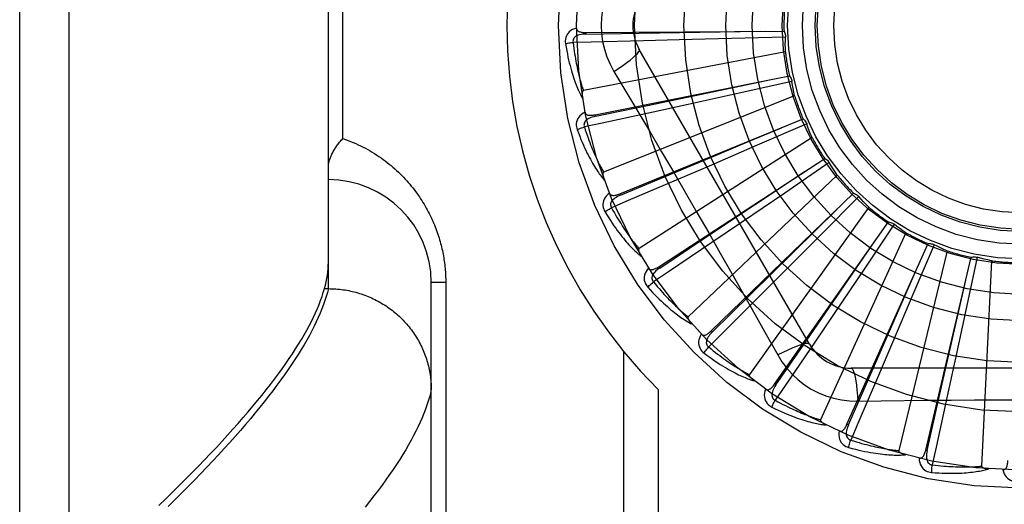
# Model space of a CAD drawing. Header units: inches. Extents: x 0 to 230, y 0 to 149.
# Tile 38 of 256: x 35.414 to 36.012, y 41.432 to 41.726. Entities that reach past the tile are written whole.
import ezdxf

# ---------------------------------------------------------------- set-up
doc = ezdxf.new("R2010")
doc.units = ezdxf.units.IN
doc.header["$LTSCALE"] = 12.648283
doc.header["$MEASUREMENT"] = 0
doc.linetypes.add('HIDDEN', pattern=[0.2, 0.1, -0.1])
doc.layers.add('LEFTHAND_DOOR_ASSEMBLY', color=7, linetype='CONTINUOUS')

msp = doc.modelspace()

# ---------------------------------------------------------------- linework, layer by layer
at = {"layer": 'LEFTHAND_DOOR_ASSEMBLY', "color": 8, "linetype": 'HIDDEN'}
for p, q in [((35.44415, 41.16637), (35.44415, 42.27951)), ((35.41415, 41.19576), (35.41415, 42.25012)), ((35.60165, 41.56291), (35.60165, 41.88297)), ((35.61043, 41.65419), (35.61043, 41.79169)), ((35.75809, 41.7186), (35.87844, 41.71941)), ((35.75809, 41.7186), (35.7581, 41.71764)), ((35.81477, 41.71409), (35.79302, 41.71355)), ((35.84655, 41.71492), (35.81477, 41.71409)), ((35.87933, 41.71585), (35.84655, 41.71492)), ((35.87928, 41.70695), (35.75657, 41.6833)), ((35.89395, 41.52919), (35.7905, 41.70836)), ((35.77516, 41.6949), (35.78242, 41.68273)), ((35.76369, 41.66861), (35.88171, 41.69218)), ((35.88327, 41.68885), (35.85125, 41.68174)), ((35.8849, 41.68011), (35.76888, 41.63366)), ((35.85125, 41.68174), (35.8202, 41.67491)), ((35.8202, 41.67491), (35.79895, 41.67026)), ((35.76369, 41.66861), (35.76388, 41.66767)), ((35.77865, 41.62059), (35.89008, 41.66607)), ((35.85732, 41.65248), (35.87692, 41.66072)), ((35.89224, 41.66309), (35.86215, 41.65005)), ((35.8955, 41.65481), (35.79037, 41.58725)), ((35.86215, 41.65005), (35.83295, 41.63746)), ((35.83829, 41.6445), (35.85732, 41.65248)), ((35.77902, 41.6197), (35.83829, 41.6445)), ((35.80243, 41.57626), (35.90324, 41.64201)), ((35.83295, 41.63746), (35.81296, 41.62888)), ((35.90592, 41.63949), (35.87884, 41.62099)), ((35.91069, 41.63198), (35.82024, 41.54574)), ((35.77865, 41.62059), (35.77902, 41.6197)), ((35.83417, 41.53723), (35.92071, 41.62087)), ((35.87884, 41.62099), (35.85256, 41.60311)), ((35.92382, 41.61891), (35.90073, 41.59562)), ((35.92993, 41.61244), (35.85744, 41.51064)), ((35.85256, 41.60311), (35.83455, 41.5909)), ((35.87272, 41.50492), (35.94187, 41.60343)), ((35.9453, 41.60209), (35.92703, 41.57485)), ((35.90073, 41.59562), (35.87831, 41.57308)), ((35.95251, 41.59689), (35.9006, 41.48321)), ((35.91669, 41.48049), (35.96595, 41.5903)), ((35.96957, 41.58963), (35.95679, 41.55943)), ((35.97764, 41.58589), (35.94818, 41.46445)), ((35.96449, 41.46482), (35.99208, 41.58197)), ((35.99576, 41.582), (35.98892, 41.54992)), ((35.80243, 41.57626), (35.80296, 41.57546)), ((36.00439, 41.57985), (35.99844, 41.45502)), ((35.87831, 41.57308), (35.86294, 41.55769)), ((35.92703, 41.57485), (35.90928, 41.54847)), ((35.66415, 41.22633), (35.66415, 41.56669)), ((35.67293, 41.56669), (35.66415, 41.56669)), ((35.67293, 41.56669), (35.67293, 41.28544)), ((35.59928, 41.56291), (35.60165, 41.56291)), ((35.60165, 41.56291), (35.60279, 41.5629)), ((35.95679, 41.55943), (35.94434, 41.53017)), ((35.90928, 41.54847), (35.8971, 41.53045)), ((35.98892, 41.54992), (35.98224, 41.51884)), ((35.83417, 41.53723), (35.83484, 41.53655)), ((35.94434, 41.53017), (35.9358, 41.51017)), ((35.78086, 41.52496), (35.78086, 41.25294)), ((35.98224, 41.51884), (35.97764, 41.49758)), ((36.12609, 41.51461), (35.91921, 41.51461)), ((35.87272, 41.50492), (35.87351, 41.50437)), ((35.80207, 41.50157), (35.80207, 41.25294)), ((35.92319, 41.49459), (35.93736, 41.4948)), ((35.91669, 41.48049), (35.91757, 41.4801)), ((35.96449, 41.46482), (35.96543, 41.4646))]:
    msp.add_line(p, q, dxfattribs=at)
for points in [[(35.77516, 41.75098), (35.77281, 41.74663), (35.77088, 41.7421), (35.76937, 41.73743), (35.76828, 41.73265), (35.76763, 41.72782), (35.76741, 41.72294)], [(35.75238, 41.72129), (35.75109, 41.72087), (35.74994, 41.72035), (35.74892, 41.71974), (35.74803, 41.71904), (35.74728, 41.71826), (35.74668, 41.71741), (35.74621, 41.71649), (35.74588, 41.71553), (35.74568, 41.71456), (35.74559, 41.71361), (35.74559, 41.71271), (35.74569, 41.71186)], [(35.75238, 41.7213), (35.75243, 41.72084), (35.75256, 41.72043), (35.75277, 41.72006), (35.75304, 41.71974), (35.75337, 41.71947), (35.75376, 41.71925), (35.75419, 41.71907), (35.75466, 41.71893), (35.75517, 41.71881), (35.75571, 41.71873), (35.75627, 41.71867), (35.75686, 41.71863), (35.75746, 41.71861), (35.75809, 41.7186)], [(35.7581, 41.71764), (35.79036, 41.71814), (35.86424, 41.71934)], [(35.76741, 41.72294), (35.76763, 41.71806), (35.76828, 41.71323), (35.76937, 41.70846), (35.77088, 41.70378), (35.77281, 41.69926), (35.77516, 41.6949)], [(35.87844, 41.71941), (35.87873, 41.71886), (35.87896, 41.71829), (35.87914, 41.71769), (35.87926, 41.71707), (35.87933, 41.71646), (35.87933, 41.71585)], [(35.74569, 41.71186), (35.7463, 41.71198), (35.74699, 41.71211), (35.74775, 41.71223), (35.74857, 41.71236), (35.74943, 41.71247), (35.75031, 41.71258)], [(35.7581, 41.71764), (35.75706, 41.7176), (35.75608, 41.71752), (35.75516, 41.71739), (35.75429, 41.7172), (35.75349, 41.71696), (35.75275, 41.71667), (35.75209, 41.71632), (35.75151, 41.71591), (35.75103, 41.71544), (35.75067, 41.71492), (35.75042, 41.71435), (35.75027, 41.71375), (35.75024, 41.71316), (35.75031, 41.71258)], [(35.79302, 41.71355), (35.76135, 41.71282), (35.75031, 41.71258)], [(35.75031, 41.71258), (35.75053, 41.71074), (35.75076, 41.70898), (35.751, 41.7073), (35.75124, 41.70569), (35.75148, 41.70414), (35.75173, 41.70267), (35.75199, 41.70126), (35.75224, 41.6999), (35.7525, 41.69861), (35.75275, 41.69737), (35.75301, 41.69618), (35.75327, 41.69504), (35.75352, 41.69395), (35.75377, 41.6929), (35.75402, 41.6919), (35.75427, 41.69094), (35.75451, 41.69002), (35.75475, 41.68914), (35.75499, 41.6883), (35.75523, 41.68749), (35.75546, 41.68671), (35.75569, 41.68597), (35.75591, 41.68526), (35.75614, 41.68458), (35.75636, 41.68392), (35.75657, 41.6833)], [(35.87928, 41.70695), (35.87925, 41.70918), (35.87924, 41.7114), (35.87927, 41.71363), (35.87933, 41.71585)], [(35.74569, 41.71186), (35.74605, 41.70966), (35.74643, 41.70756), (35.74682, 41.70556), (35.74721, 41.70365), (35.74762, 41.70184), (35.74803, 41.70011), (35.74844, 41.69846), (35.74886, 41.69689), (35.74928, 41.6954), (35.7497, 41.69398), (35.75012, 41.69262), (35.75054, 41.69133), (35.75096, 41.69009), (35.75137, 41.68892), (35.75178, 41.6878), (35.75219, 41.68673), (35.75259, 41.68571), (35.75299, 41.68475), (35.75339, 41.68383), (35.75378, 41.68296), (35.75417, 41.68213), (35.75456, 41.68135), (35.75494, 41.6806), (35.75531, 41.67989), (35.75568, 41.67922), (35.75604, 41.67858)], [(35.77516, 41.6949), (35.77799, 41.69676), (35.78062, 41.69857), (35.78297, 41.70028), (35.78504, 41.70188), (35.78685, 41.70338), (35.78832, 41.70474), (35.78946, 41.70594), (35.79021, 41.70696), (35.79056, 41.70777), (35.7905, 41.70836)], [(35.76388, 41.66767), (35.79547, 41.67426), (35.86778, 41.68942)], [(35.88171, 41.69218), (35.8821, 41.6917), (35.88244, 41.69118), (35.88273, 41.69062), (35.88297, 41.69004), (35.88314, 41.68946), (35.88327, 41.68885)], [(35.8849, 41.68011), (35.88444, 41.68229), (35.88402, 41.68447), (35.88363, 41.68666), (35.88327, 41.68885)], [(35.75657, 41.6833), (35.75641, 41.68324), (35.75628, 41.68314), (35.75617, 41.683), (35.75607, 41.68284), (35.756, 41.68265), (35.75594, 41.68245), (35.7559, 41.68224), (35.75586, 41.68202), (35.75584, 41.68179), (35.75582, 41.68154), (35.75581, 41.68129), (35.75581, 41.68103), (35.75581, 41.68076), (35.75582, 41.68049), (35.75584, 41.6802), (35.75587, 41.6799), (35.7559, 41.67959), (35.75594, 41.67927), (35.75598, 41.67894), (35.75604, 41.67859)], [(35.78242, 41.68273), (35.79685, 41.65835), (35.80407, 41.64611), (35.81127, 41.63383), (35.81844, 41.62154), (35.82557, 41.60922), (35.83268, 41.59688), (35.83974, 41.58452), (35.84678, 41.57215)], [(35.75758, 41.67018), (35.75639, 41.66951), (35.75536, 41.66879), (35.75447, 41.66799), (35.75373, 41.66714), (35.75315, 41.66624), (35.75271, 41.66529), (35.75243, 41.66429), (35.75228, 41.66329), (35.75227, 41.6623), (35.75236, 41.66134), (35.75253, 41.66046), (35.75279, 41.65964)], [(35.76388, 41.66767), (35.76287, 41.66744), (35.76192, 41.66717), (35.76104, 41.66686), (35.76023, 41.66652), (35.75948, 41.66613), (35.75882, 41.6657), (35.75823, 41.66523), (35.75774, 41.66472), (35.75736, 41.66417), (35.7571, 41.66359), (35.75696, 41.66299), (35.75693, 41.66237), (35.75701, 41.66179), (35.75719, 41.66122)], [(35.79895, 41.67026), (35.76799, 41.66356), (35.75719, 41.66123)], [(35.75758, 41.67018), (35.75771, 41.66974), (35.75791, 41.66936), (35.75819, 41.66903), (35.75852, 41.66877), (35.7589, 41.66858), (35.75931, 41.66843), (35.75977, 41.66834), (35.76026, 41.66828), (35.76078, 41.66827), (35.76133, 41.66829), (35.7619, 41.66833), (35.76248, 41.66841), (35.76308, 41.6685), (35.76369, 41.66861)], [(35.89008, 41.66607), (35.89055, 41.66566), (35.89098, 41.66522), (35.89137, 41.66473), (35.89172, 41.6642), (35.892, 41.66366), (35.89224, 41.66309)], [(35.75279, 41.65964), (35.75336, 41.65988), (35.75402, 41.66014), (35.75475, 41.6604), (35.75552, 41.66068), (35.75635, 41.66095), (35.75719, 41.66123)], [(35.75279, 41.65964), (35.75357, 41.65755), (35.75433, 41.65556), (35.75509, 41.65367), (35.75584, 41.65188), (35.75658, 41.65017), (35.75731, 41.64855), (35.75803, 41.64701), (35.75874, 41.64555), (35.75943, 41.64416), (35.76012, 41.64284), (35.76079, 41.64159), (35.76144, 41.6404), (35.76209, 41.63927), (35.76271, 41.63819), (35.76333, 41.63717), (35.76393, 41.6362), (35.76452, 41.63528), (35.76509, 41.63441), (35.76566, 41.63358), (35.76621, 41.6328), (35.76675, 41.63206), (35.76727, 41.63136), (35.76779, 41.6307), (35.76829, 41.63008), (35.76878, 41.62949), (35.76926, 41.62893)], [(35.75719, 41.66123), (35.75775, 41.65947), (35.75831, 41.65778), (35.75886, 41.65617), (35.75941, 41.65463), (35.75994, 41.65317), (35.76047, 41.65176), (35.76098, 41.65042), (35.76149, 41.64914), (35.76198, 41.64792), (35.76247, 41.64675), (35.76295, 41.64563), (35.76341, 41.64456), (35.76387, 41.64354), (35.76431, 41.64256), (35.76475, 41.64163), (35.76517, 41.64073), (35.76559, 41.63987), (35.76599, 41.63905), (35.76638, 41.63827), (35.76677, 41.63752), (35.76714, 41.6368), (35.76751, 41.63612), (35.76787, 41.63546), (35.76821, 41.63483), (35.76855, 41.63423), (35.76888, 41.63366)], [(35.8955, 41.65481), (35.89463, 41.65687), (35.8938, 41.65893), (35.893, 41.66101), (35.89224, 41.66309)], [(35.60165, 41.63659), (35.60165, 41.63699), (35.60167, 41.6374), (35.60171, 41.63782), (35.60176, 41.63826), (35.60182, 41.6387), (35.6019, 41.63915), (35.602, 41.63961), (35.60211, 41.64008), (35.60223, 41.64055), (35.60237, 41.64104), (35.60253, 41.64153), (35.6027, 41.64204), (35.60289, 41.64255), (35.60309, 41.64306), (35.60332, 41.64359), (35.60355, 41.64412), (35.60381, 41.64465), (35.60408, 41.6452), (35.60436, 41.64574), (35.60467, 41.64629), (35.60498, 41.64685), (35.60532, 41.6474), (35.60566, 41.64797), (35.60603, 41.64853), (35.60641, 41.64909), (35.6068, 41.64966), (35.60721, 41.65023), (35.60763, 41.6508), (35.60807, 41.65137), (35.60851, 41.65193), (35.60898, 41.6525), (35.60945, 41.65307), (35.60994, 41.65363), (35.61043, 41.65419)], [(35.61043, 41.65419), (35.61203, 41.65363), (35.61361, 41.65304), (35.61518, 41.65242), (35.61672, 41.65178), (35.61825, 41.65111), (35.61975, 41.65042), (35.62124, 41.6497), (35.62271, 41.64897), (35.62415, 41.64821), (35.62558, 41.64743), (35.62698, 41.64663), (35.62836, 41.64581), (35.62972, 41.64497), (35.63105, 41.64411), (35.63236, 41.64324), (35.63365, 41.64235), (35.63492, 41.64144), (35.63616, 41.64052), (35.63738, 41.63958), (35.63858, 41.63863), (35.63975, 41.63767), (35.6409, 41.63669), (35.64203, 41.6357), (35.64313, 41.6347), (35.64421, 41.63369), (35.64527, 41.63266), (35.6463, 41.63163), (35.64732, 41.63059), (35.6483, 41.62954), (35.64927, 41.62848), (35.65021, 41.62742), (35.65113, 41.62634), (35.65203, 41.62526), (35.6529, 41.62418), (35.65375, 41.62309), (35.65458, 41.62199), (35.65539, 41.62089), (35.65618, 41.61978), (35.65695, 41.61867), (35.65769, 41.61755), (35.65842, 41.61644), (35.65912, 41.61531), (35.65981, 41.61419), (35.66047, 41.61306), (35.66112, 41.61193), (35.66174, 41.6108), (35.66234, 41.60967), (35.66293, 41.60853), (35.6635, 41.60739), (35.66405, 41.60625), (35.66458, 41.60511), (35.66509, 41.60397), (35.66558, 41.60283), (35.66606, 41.60169), (35.66652, 41.60055), (35.66695, 41.59941), (35.66737, 41.59827), (35.66778, 41.59714), (35.66816, 41.59601), (35.66853, 41.59489), (35.66888, 41.59377), (35.66922, 41.59265), (35.66953, 41.59154), (35.66984, 41.59043), (35.67012, 41.58933), (35.67039, 41.58823), (35.67065, 41.58713), (35.67089, 41.58604), (35.67111, 41.58495), (35.67133, 41.58387), (35.67152, 41.58278), (35.67171, 41.5817), (35.67188, 41.58062), (35.67204, 41.57955), (35.67218, 41.57847), (35.67231, 41.5774), (35.67243, 41.57633), (35.67254, 41.57526), (35.67263, 41.57419), (35.67271, 41.57313), (35.67278, 41.57207), (35.67283, 41.57101), (35.67288, 41.56994), (35.67291, 41.56886), (35.67293, 41.56778), (35.67293, 41.56669)], [(35.90324, 41.64201), (35.90378, 41.6417), (35.90428, 41.64135), (35.90476, 41.64094), (35.9052, 41.64049), (35.90558, 41.64001), (35.90592, 41.63949)], [(35.91069, 41.63198), (35.90945, 41.63383), (35.90825, 41.6357), (35.90707, 41.63759), (35.90592, 41.63949)], [(35.76888, 41.63366), (35.76874, 41.63357), (35.76862, 41.63345), (35.76854, 41.63329), (35.76848, 41.63311), (35.76844, 41.63292), (35.76843, 41.63271), (35.76842, 41.63249), (35.76843, 41.63227), (35.76845, 41.63204), (35.76848, 41.63179), (35.76851, 41.63155), (35.76856, 41.63129), (35.76862, 41.63103), (35.76868, 41.63076), (35.76875, 41.63048), (35.76883, 41.63019), (35.76892, 41.62989), (35.76902, 41.62959), (35.76912, 41.6293), (35.76922, 41.62902)], [(35.81296, 41.62888), (35.78383, 41.61644), (35.77366, 41.6121)], [(35.80296, 41.57546), (35.82983, 41.59332), (35.89133, 41.63427)], [(35.77235, 41.62096), (35.77132, 41.62009), (35.77044, 41.61918), (35.76971, 41.61823), (35.76915, 41.61726), (35.76875, 41.61626), (35.7685, 41.61524), (35.76841, 41.61421), (35.76846, 41.6132), (35.76863, 41.61222), (35.7689, 41.6113), (35.76924, 41.61047), (35.76965, 41.60972)], [(35.77235, 41.62097), (35.77257, 41.62056), (35.77284, 41.62022), (35.77317, 41.61996), (35.77354, 41.61977), (35.77395, 41.61964), (35.77439, 41.61958), (35.77486, 41.61957), (35.77535, 41.61961), (35.77586, 41.6197), (35.7764, 41.61982), (35.77694, 41.61997), (35.7775, 41.62015), (35.77807, 41.62036), (35.77865, 41.62059)], [(35.77902, 41.6197), (35.77807, 41.61928), (35.77719, 41.61883), (35.77638, 41.61837), (35.77565, 41.61788), (35.77499, 41.61735), (35.77442, 41.61681), (35.77393, 41.61623), (35.77354, 41.61564), (35.77328, 41.61503), (35.77313, 41.61441), (35.77311, 41.61379), (35.7732, 41.61318), (35.77339, 41.61262), (35.77367, 41.6121)], [(35.92071, 41.62087), (35.9213, 41.62067), (35.92187, 41.62042), (35.92241, 41.62011), (35.92292, 41.61975), (35.92339, 41.61935), (35.92382, 41.61891)], [(35.92993, 41.61244), (35.92836, 41.61402), (35.92682, 41.61563), (35.92531, 41.61726), (35.92382, 41.61891)], [(35.76965, 41.60972), (35.77017, 41.61006), (35.77076, 41.61043), (35.77142, 41.61083), (35.77214, 41.61125), (35.77289, 41.61168), (35.77367, 41.6121)], [(35.77366, 41.6121), (35.77455, 41.61048), (35.77542, 41.60893), (35.77627, 41.60746), (35.77709, 41.60605), (35.77789, 41.60471), (35.77867, 41.60343), (35.77943, 41.60221), (35.78017, 41.60105), (35.78089, 41.59995), (35.78159, 41.59889), (35.78227, 41.59788), (35.78293, 41.59692), (35.78357, 41.596), (35.78419, 41.59513), (35.7848, 41.59429), (35.78538, 41.59349), (35.78595, 41.59273), (35.7865, 41.592), (35.78704, 41.5913), (35.78756, 41.59064), (35.78806, 41.59), (35.78855, 41.5894), (35.78903, 41.58882), (35.78949, 41.58827), (35.78993, 41.58775), (35.79037, 41.58725)], [(35.83484, 41.53655), (35.85785, 41.55917), (35.91049, 41.61102)], [(35.76965, 41.60972), (35.7708, 41.60781), (35.77193, 41.606), (35.77304, 41.60429), (35.77411, 41.60267), (35.77516, 41.60113), (35.77618, 41.59968), (35.77718, 41.5983), (35.77815, 41.597), (35.7791, 41.59577), (35.78002, 41.59461), (35.78092, 41.5935), (35.78179, 41.59246), (35.78263, 41.59147), (35.78345, 41.59053), (35.78425, 41.58964), (35.78502, 41.5888), (35.78577, 41.58801), (35.7865, 41.58726), (35.78721, 41.58656), (35.7879, 41.5859), (35.78857, 41.58527), (35.78922, 41.58469), (35.78985, 41.58414), (35.79046, 41.58362), (35.79105, 41.58313), (35.79163, 41.58267)], [(35.94187, 41.60343), (35.94249, 41.60334), (35.94309, 41.6032), (35.94368, 41.603), (35.94426, 41.60274), (35.94479, 41.60244), (35.9453, 41.60209)], [(35.95251, 41.59689), (35.95068, 41.59815), (35.94886, 41.59943), (35.94707, 41.60075), (35.9453, 41.60209)], [(35.79037, 41.58725), (35.79024, 41.58713), (35.79015, 41.58699), (35.7901, 41.58682), (35.79008, 41.58663), (35.79008, 41.58644), (35.7901, 41.58623), (35.79013, 41.58602), (35.79018, 41.5858), (35.79024, 41.58557), (35.79032, 41.58534), (35.7904, 41.5851), (35.7905, 41.58486), (35.7906, 41.58461), (35.79072, 41.58436), (35.79084, 41.5841), (35.79097, 41.58383), (35.79112, 41.58356), (35.79127, 41.58327), (35.79144, 41.58298), (35.79162, 41.58268)], [(35.83455, 41.5909), (35.8083, 41.57316), (35.79914, 41.56699)], [(35.87351, 41.50437), (35.89182, 41.53094), (35.9337, 41.59181)], [(35.96595, 41.5903), (35.96657, 41.59033), (35.96719, 41.59031), (35.96781, 41.59022), (35.96842, 41.59008), (35.969, 41.58988), (35.96957, 41.58963)], [(35.97764, 41.58589), (35.9756, 41.58678), (35.97357, 41.5877), (35.97156, 41.58865), (35.96957, 41.58963)], [(35.99208, 41.58197), (35.99268, 41.58212), (35.99329, 41.58221), (35.99392, 41.58224), (35.99454, 41.58222), (35.99515, 41.58214), (35.99576, 41.582)], [(36.00439, 41.57985), (36.00221, 41.58034), (36.00005, 41.58086), (35.9979, 41.58141), (35.99576, 41.582)], [(35.59928, 41.56291), (35.59983, 41.56504), (35.60032, 41.56712), (35.60072, 41.56918), (35.60106, 41.57119), (35.60131, 41.57317), (35.6015, 41.57511), (35.60161, 41.57702), (35.60165, 41.57889)], [(35.79618, 41.57544), (35.79532, 41.57438), (35.79463, 41.57332), (35.7941, 41.57226), (35.79373, 41.57119), (35.79353, 41.57013), (35.79348, 41.56909), (35.79358, 41.56806), (35.79382, 41.56708), (35.79418, 41.56615), (35.79462, 41.5653), (35.7951, 41.56455), (35.79565, 41.56388)], [(35.79617, 41.57544), (35.79646, 41.57508), (35.79679, 41.5748), (35.79717, 41.57461), (35.79757, 41.57449), (35.79799, 41.57444), (35.79844, 41.57447), (35.7989, 41.57455), (35.79937, 41.57468), (35.79986, 41.57486), (35.80036, 41.57508), (35.80087, 41.57533), (35.80138, 41.57562), (35.80191, 41.57593), (35.80243, 41.57626)], [(35.80296, 41.57546), (35.80211, 41.57486), (35.80133, 41.57426), (35.80062, 41.57365), (35.8, 41.57303), (35.79945, 41.57239), (35.79899, 41.57175), (35.79862, 41.57109), (35.79835, 41.57044), (35.79821, 41.56979), (35.79818, 41.56915), (35.79828, 41.56853), (35.79848, 41.56796), (35.79877, 41.56744), (35.79914, 41.56698)], [(35.91757, 41.4801), (35.93052, 41.50965), (35.96012, 41.57735)], [(35.84678, 41.57215), (35.86075, 41.54739), (35.86769, 41.53505), (35.87462, 41.52263)], [(35.79565, 41.56388), (35.79609, 41.56431), (35.79661, 41.5648), (35.79718, 41.56531), (35.7978, 41.56586), (35.79846, 41.56642), (35.79914, 41.56699)], [(35.79565, 41.56388), (35.79714, 41.56223), (35.7986, 41.56067), (35.8, 41.55919), (35.80137, 41.5578), (35.80269, 41.5565), (35.80397, 41.55526), (35.80521, 41.5541), (35.80641, 41.55301), (35.80757, 41.55198), (35.80869, 41.55101), (35.80978, 41.5501), (35.81083, 41.54923), (35.81185, 41.54842), (35.81283, 41.54766), (35.81378, 41.54693), (35.8147, 41.54626), (35.81559, 41.54562), (35.81645, 41.54502), (35.81728, 41.54447), (35.81808, 41.54395), (35.81885, 41.54346), (35.8196, 41.54301), (35.82032, 41.54259), (35.82102, 41.54219), (35.8217, 41.54183), (35.82235, 41.54149)], [(35.79914, 41.56699), (35.80032, 41.56556), (35.80147, 41.5642), (35.80258, 41.56292), (35.80365, 41.56169), (35.80469, 41.56053), (35.8057, 41.55942), (35.80668, 41.55837), (35.80762, 41.55737), (35.80854, 41.55642), (35.80943, 41.55551), (35.81028, 41.55465), (35.81111, 41.55383), (35.81192, 41.55305), (35.81269, 41.55231), (35.81344, 41.5516), (35.81417, 41.55093), (35.81487, 41.55028), (35.81555, 41.54967), (35.81621, 41.54909), (35.81684, 41.54854), (35.81746, 41.54801), (35.81805, 41.54751), (35.81863, 41.54703), (35.81919, 41.54658), (35.81972, 41.54615), (35.82024, 41.54574)], [(35.96543, 41.4646), (35.97255, 41.49607), (35.9888, 41.56815)], [(35.49859, 41.43103), (35.50286, 41.43514), (35.50703, 41.43922), (35.51111, 41.44324), (35.5151, 41.44723), (35.519, 41.45116), (35.5228, 41.45505), (35.52651, 41.4589), (35.53014, 41.4627), (35.53366, 41.46645), (35.5371, 41.47016), (35.54045, 41.47382), (35.54371, 41.47744), (35.54687, 41.48101), (35.54995, 41.48454), (35.55293, 41.48802), (35.55583, 41.49145), (35.55863, 41.49485), (35.56135, 41.49819), (35.56397, 41.50149), (35.5665, 41.50475), (35.56895, 41.50796), (35.57131, 41.51113), (35.57357, 41.51425), (35.57575, 41.51733), (35.57784, 41.52036), (35.57984, 41.52335), (35.58175, 41.52629), (35.58357, 41.52919), (35.58531, 41.53205), (35.58695, 41.53486), (35.58851, 41.53763), (35.58998, 41.54035), (35.59136, 41.54303), (35.59266, 41.54567), (35.59387, 41.54826), (35.59499, 41.55081), (35.59602, 41.55332), (35.59696, 41.55578), (35.59782, 41.5582), (35.59859, 41.56058), (35.59928, 41.56291)], [(35.60165, 41.56291), (35.60104, 41.56055), (35.60034, 41.55814), (35.59956, 41.55569), (35.59868, 41.5532), (35.59772, 41.55066), (35.59667, 41.54808), (35.59554, 41.54546), (35.59431, 41.54279), (35.593, 41.54008), (35.5916, 41.53733), (35.59011, 41.53453), (35.58853, 41.53169), (35.58687, 41.52881), (35.58511, 41.52588), (35.58327, 41.52291), (35.58134, 41.51989), (35.57932, 41.51683), (35.57722, 41.51373), (35.57502, 41.51058), (35.57274, 41.50739), (35.57036, 41.50416), (35.5679, 41.50088), (35.56535, 41.49756), (35.56271, 41.4942), (35.55998, 41.49079), (35.55717, 41.48734), (35.55426, 41.48385), (35.55126, 41.48031), (35.54818, 41.47673), (35.54501, 41.47311), (35.54175, 41.46944), (35.5384, 41.46573), (35.53496, 41.46198), (35.53143, 41.45819), (35.52782, 41.45435), (35.52411, 41.45047), (35.52032, 41.44655), (35.51644, 41.44259), (35.51247, 41.43859), (35.50841, 41.43454), (35.50426, 41.43045)], [(35.60279, 41.5629), (35.60392, 41.56287), (35.60504, 41.56282), (35.60617, 41.56275), (35.60729, 41.56266), (35.60842, 41.56255), (35.60954, 41.56243), (35.61066, 41.56228), (35.61177, 41.56211), (35.61288, 41.56192), (35.61399, 41.56171), (35.61509, 41.56148), (35.61619, 41.56123), (35.61729, 41.56097), (35.61838, 41.56068), (35.61946, 41.56038), (35.62054, 41.56005), (35.62161, 41.55971), (35.62268, 41.55935), (35.62374, 41.55896), (35.62479, 41.55856), (35.62583, 41.55815), (35.62687, 41.55771), (35.6279, 41.55725), (35.62892, 41.55678), (35.62993, 41.55629), (35.63093, 41.55578), (35.63192, 41.55526), (35.6329, 41.55471), (35.63388, 41.55415), (35.63484, 41.55357), (35.63579, 41.55298), (35.63673, 41.55237), (35.63766, 41.55174), (35.63857, 41.55109), (35.63948, 41.55043), (35.64037, 41.54975), (35.64125, 41.54906), (35.64211, 41.54835), (35.64297, 41.54763), (35.64381, 41.54689), (35.64463, 41.54614), (35.64545, 41.54537), (35.64624, 41.54459), (35.64703, 41.5438), (35.64779, 41.54299), (35.64855, 41.54217), (35.64929, 41.54133), (35.65001, 41.54048), (35.65072, 41.53962), (35.65141, 41.53875), (35.65208, 41.53786), (35.65274, 41.53697), (35.65338, 41.53606), (35.654, 41.53514), (35.65461, 41.53421), (35.6552, 41.53326), (35.65578, 41.53231), (35.65633, 41.53135), (35.65687, 41.53038), (35.65739, 41.5294), (35.65789, 41.52841), (35.65837, 41.52741), (35.65884, 41.5264), (35.65928, 41.52539), (35.65971, 41.52437), (35.66012, 41.52334), (35.66051, 41.5223), (35.66088, 41.52125), (35.66123, 41.5202), (35.66156, 41.51915), (35.66187, 41.51809), (35.66216, 41.51702), (35.66243, 41.51595), (35.66269, 41.51487), (35.66292, 41.51379), (35.66313, 41.5127), (35.66332, 41.51162), (35.6635, 41.51052), (35.66365, 41.50943), (35.66378, 41.50833), (35.66389, 41.50723), (35.66398, 41.50613), (35.66406, 41.50503), (35.66411, 41.50393), (35.66414, 41.50282), (35.66415, 41.50172)], [(35.86294, 41.55769), (35.84052, 41.5353), (35.83269, 41.52751)], [(35.82024, 41.54574), (35.82014, 41.5456), (35.82008, 41.54545), (35.82006, 41.54527), (35.82007, 41.54508), (35.82011, 41.54489), (35.82017, 41.54469), (35.82025, 41.54449), (35.82034, 41.54428), (35.82044, 41.54407), (35.82056, 41.54386), (35.82069, 41.54364), (35.82083, 41.54342), (35.82097, 41.5432), (35.82113, 41.54297), (35.8213, 41.54274), (35.82149, 41.5425), (35.82168, 41.54226), (35.82188, 41.54201), (35.8221, 41.54175), (35.82234, 41.54149)], [(35.82818, 41.53525), (35.82755, 41.53405), (35.82707, 41.53288), (35.82675, 41.53173), (35.82659, 41.53061), (35.82658, 41.52953), (35.82673, 41.5285), (35.82703, 41.52751), (35.82745, 41.52659), (35.82798, 41.52575), (35.82857, 41.52499), (35.82919, 41.52435), (35.82985, 41.5238)], [(35.82818, 41.53525), (35.82853, 41.53495), (35.82891, 41.53474), (35.82931, 41.53462), (35.82973, 41.53458), (35.83016, 41.53461), (35.83059, 41.53472), (35.83102, 41.53488), (35.83147, 41.5351), (35.83191, 41.53537), (35.83236, 41.53569), (35.83281, 41.53603), (35.83326, 41.53641), (35.83372, 41.53681), (35.83417, 41.53723)], [(35.83484, 41.53654), (35.83412, 41.5358), (35.83347, 41.53506), (35.83289, 41.53433), (35.83239, 41.5336), (35.83197, 41.53287), (35.83164, 41.53215), (35.8314, 41.53144), (35.83127, 41.53074), (35.83125, 41.53008), (35.83134, 41.52945), (35.83155, 41.52886), (35.83186, 41.52833), (35.83224, 41.52788), (35.8327, 41.5275)], [(35.82985, 41.5238), (35.83021, 41.5243), (35.83062, 41.52488), (35.83109, 41.52549), (35.83159, 41.52614), (35.83213, 41.52682), (35.83269, 41.52751)], [(35.83269, 41.52751), (35.83412, 41.52633), (35.8355, 41.52521), (35.83684, 41.52416), (35.83813, 41.52316), (35.83937, 41.52221), (35.84057, 41.52132), (35.84173, 41.52047), (35.84284, 41.51967), (35.84392, 41.5189), (35.84496, 41.51818), (35.84597, 41.5175), (35.84694, 41.51685), (35.84788, 41.51624), (35.84878, 41.51566), (35.84965, 41.5151), (35.85049, 41.51458), (35.8513, 41.51408), (35.85208, 41.51361), (35.85284, 41.51316), (35.85357, 41.51274), (35.85427, 41.51234), (35.85495, 41.51196), (35.85561, 41.5116), (35.85624, 41.51126), (35.85685, 41.51094), (35.85744, 41.51064)], [(35.8971, 41.53045), (35.87932, 41.50423), (35.87311, 41.49509)], [(35.89395, 41.52919), (35.89349, 41.52953), (35.89264, 41.52964), (35.89145, 41.52951), (35.88992, 41.52917), (35.88805, 41.5286), (35.88587, 41.5278), (35.88339, 41.5268), (35.88067, 41.52559), (35.87771, 41.52419), (35.87461, 41.52263)], [(35.82985, 41.5238), (35.83163, 41.52246), (35.83336, 41.5212), (35.83502, 41.52002), (35.83662, 41.51891), (35.83816, 41.51788), (35.83965, 41.51691), (35.84109, 41.516), (35.84247, 41.51516), (35.84381, 41.51436), (35.8451, 41.51362), (35.84634, 41.51293), (35.84753, 41.51229), (35.84869, 41.51168), (35.8498, 41.51112), (35.85087, 41.51059), (35.8519, 41.51009), (35.85289, 41.50964), (35.85384, 41.50922), (35.85476, 41.50883), (35.85565, 41.50847), (35.8565, 41.50814), (35.85732, 41.50784), (35.85811, 41.50756), (35.85887, 41.5073), (35.8596, 41.50707), (35.86031, 41.50686)], [(35.87462, 41.52263), (35.87721, 41.51843), (35.88015, 41.51451), (35.88342, 41.51087), (35.88701, 41.50755), (35.89088, 41.50455), (35.895, 41.50191), (35.89935, 41.49965), (35.90388, 41.49779), (35.90856, 41.49635), (35.91336, 41.49532), (35.91824, 41.49474), (35.92319, 41.49459)], [(35.85744, 41.51064), (35.85736, 41.51048), (35.85733, 41.51032), (35.85735, 41.51014), (35.8574, 41.50996), (35.85747, 41.50978), (35.85756, 41.50959), (35.85768, 41.50941), (35.8578, 41.50922), (35.85795, 41.50904), (35.8581, 41.50885), (35.85827, 41.50866), (35.85845, 41.50847), (35.85864, 41.50828), (35.85884, 41.50809), (35.85905, 41.50789), (35.85927, 41.50769), (35.85951, 41.50749), (35.85975, 41.50728), (35.85999, 41.5071), (35.86023, 41.50692)], [(35.9358, 41.51017), (35.9233, 41.48105), (35.91894, 41.47091)], [(35.91921, 41.51461), (35.91973, 41.51438), (35.92024, 41.5137), (35.92073, 41.51261), (35.9212, 41.51111), (35.92164, 41.50921), (35.92204, 41.50692), (35.92241, 41.50427), (35.92273, 41.50131), (35.92299, 41.49805), (35.92319, 41.49459)], [(35.86722, 41.50184), (35.86762, 41.50161), (35.86803, 41.50147), (35.86845, 41.50143), (35.86887, 41.50147), (35.86928, 41.50159), (35.86968, 41.50177), (35.87008, 41.50202), (35.87047, 41.50232), (35.87086, 41.50267), (35.87124, 41.50306), (35.87161, 41.50348), (35.87199, 41.50394), (35.87236, 41.50442), (35.87272, 41.50492)], [(35.87351, 41.50437), (35.87294, 41.5035), (35.87244, 41.50266), (35.87201, 41.50183), (35.87166, 41.50102), (35.87139, 41.50022), (35.8712, 41.49945), (35.8711, 41.49871), (35.8711, 41.498), (35.8712, 41.49734), (35.87142, 41.49674), (35.87174, 41.49621), (35.87214, 41.49574), (35.8726, 41.49537), (35.87312, 41.49509)], [(35.66415, 41.50172), (35.66362, 41.49938), (35.663, 41.497), (35.6623, 41.49457), (35.6615, 41.4921), (35.66062, 41.48959), (35.65964, 41.48704), (35.65858, 41.48444), (35.65743, 41.4818), (35.65618, 41.47911), (35.65485, 41.47638), (35.65343, 41.47361), (35.65192, 41.47079), (35.65032, 41.46793), (35.64862, 41.46503), (35.64684, 41.46208), (35.64497, 41.45909), (35.64301, 41.45605), (35.64095, 41.45297), (35.63881, 41.44985), (35.63658, 41.44668), (35.63425, 41.44347), (35.63184, 41.44021), (35.62933, 41.43692), (35.62673, 41.43357), (35.62404, 41.43019)], [(35.86722, 41.50183), (35.86682, 41.50054), (35.86657, 41.4993), (35.86647, 41.49811), (35.86653, 41.49698), (35.86673, 41.49592), (35.86707, 41.49494), (35.86755, 41.49402), (35.86814, 41.4932), (35.86882, 41.49247), (35.86954, 41.49184), (35.87027, 41.49132), (35.87103, 41.49091)], [(35.97764, 41.49758), (35.97088, 41.46663), (35.96851, 41.45583)], [(35.87103, 41.49091), (35.87128, 41.49147), (35.87158, 41.49212), (35.87191, 41.49281), (35.87229, 41.49354), (35.87269, 41.49431), (35.87311, 41.49509)], [(35.87311, 41.49509), (35.87474, 41.4942), (35.87631, 41.49337), (35.87782, 41.49259), (35.87927, 41.49185), (35.88067, 41.49116), (35.88202, 41.4905), (35.88331, 41.48989), (35.88456, 41.48931), (35.88577, 41.48877), (35.88693, 41.48826), (35.88804, 41.48778), (35.88912, 41.48732), (35.89015, 41.4869), (35.89115, 41.4865), (35.89211, 41.48612), (35.89303, 41.48576), (35.89393, 41.48543), (35.89478, 41.48511), (35.89561, 41.48482), (35.89641, 41.48454), (35.89717, 41.48428), (35.89791, 41.48404), (35.89862, 41.48381), (35.89931, 41.4836), (35.89997, 41.4834), (35.9006, 41.48321)], [(35.93736, 41.4948), (35.96569, 41.4951), (35.9799, 41.49523), (35.99413, 41.49533), (36.00836, 41.49539), (36.0226, 41.49541), (36.03684, 41.4954), (36.05107, 41.49533), (36.06531, 41.49524)], [(35.87103, 41.49091), (35.87303, 41.48993), (35.87496, 41.48902), (35.87681, 41.48817), (35.87859, 41.48739), (35.8803, 41.48667), (35.88195, 41.486), (35.88353, 41.48538), (35.88505, 41.48481), (35.88651, 41.48429), (35.88792, 41.48381), (35.88927, 41.48336), (35.89057, 41.48295), (35.89181, 41.48258), (35.89301, 41.48223), (35.89416, 41.48191), (35.89526, 41.48163), (35.89632, 41.48137), (35.89734, 41.48113), (35.89832, 41.48092), (35.89926, 41.48074), (35.90016, 41.48058), (35.90102, 41.48043), (35.90185, 41.48031), (35.90264, 41.4802), (35.9034, 41.48011), (35.90413, 41.48004)], [(35.9006, 41.48321), (35.90056, 41.48304), (35.90056, 41.48287), (35.90061, 41.4827), (35.90069, 41.48253), (35.9008, 41.48237), (35.90092, 41.4822), (35.90107, 41.48204), (35.90123, 41.48189), (35.9014, 41.48173), (35.90159, 41.48158), (35.90179, 41.48142), (35.902, 41.48127), (35.90223, 41.48112), (35.90246, 41.48097), (35.9027, 41.48081), (35.90296, 41.48066), (35.90323, 41.48051), (35.90351, 41.48035), (35.90381, 41.4802), (35.90412, 41.48004)], [(35.91187, 41.47642), (35.91231, 41.47627), (35.91274, 41.47621), (35.91316, 41.47625), (35.91356, 41.47637), (35.91394, 41.47656), (35.9143, 41.47682), (35.91464, 41.47713), (35.91497, 41.47751), (35.91529, 41.47792), (35.91559, 41.47838), (35.91588, 41.47886), (35.91616, 41.47938), (35.91643, 41.47992), (35.91669, 41.48049)], [(35.91757, 41.4801), (35.91717, 41.47914), (35.91684, 41.47821), (35.91658, 41.47732), (35.91639, 41.47645), (35.91627, 41.47562), (35.91624, 41.47483), (35.91628, 41.47408), (35.91641, 41.47338), (35.91664, 41.47276), (35.91696, 41.47221), (35.91737, 41.47174), (35.91786, 41.47137), (35.91838, 41.47109), (35.91894, 41.47091)], [(35.91187, 41.47642), (35.91173, 41.47507), (35.91172, 41.4738), (35.91185, 41.47262), (35.91211, 41.47152), (35.91251, 41.47052), (35.91303, 41.46961), (35.91368, 41.46881), (35.91441, 41.46811), (35.91521, 41.46752), (35.91604, 41.46704), (35.91686, 41.46667), (35.91768, 41.46641)], [(35.91768, 41.46641), (35.91782, 41.46701), (35.91799, 41.4677), (35.91819, 41.46844), (35.91842, 41.46923), (35.91867, 41.47006), (35.91894, 41.47091)], [(35.91894, 41.47091), (35.9207, 41.47035), (35.9224, 41.46982), (35.92403, 41.46934), (35.92559, 41.46889), (35.9271, 41.46847), (35.92855, 41.46809), (35.92994, 41.46773), (35.93127, 41.4674), (35.93256, 41.4671), (35.93379, 41.46681), (35.93498, 41.46655), (35.93612, 41.46631), (35.93722, 41.46609), (35.93827, 41.46588), (35.93929, 41.4657), (35.94026, 41.46552), (35.9412, 41.46536), (35.9421, 41.46521), (35.94297, 41.46508), (35.9438, 41.46496), (35.94461, 41.46485), (35.94538, 41.46475), (35.94612, 41.46466), (35.94683, 41.46458), (35.94752, 41.46451), (35.94818, 41.46445)], [(35.91768, 41.46641), (35.91983, 41.46582), (35.9219, 41.46529), (35.92388, 41.46482), (35.92577, 41.46439), (35.92759, 41.464), (35.92933, 41.46365), (35.931, 41.46335), (35.93261, 41.46308), (35.93414, 41.46284), (35.93561, 41.46263), (35.93702, 41.46245), (35.93837, 41.46229), (35.93966, 41.46216), (35.94091, 41.46205), (35.94209, 41.46195), (35.94323, 41.46188), (35.94432, 41.46182), (35.94537, 41.46179), (35.94637, 41.46177), (35.94732, 41.46176), (35.94824, 41.46178), (35.94911, 41.4618), (35.94995, 41.46183), (35.95075, 41.46188), (35.95151, 41.46194), (35.95225, 41.462)], [(35.94818, 41.46445), (35.94817, 41.46427), (35.9482, 41.46411), (35.94828, 41.46395), (35.94839, 41.4638), (35.94853, 41.46365), (35.94868, 41.46352), (35.94886, 41.46339), (35.94904, 41.46327), (35.94924, 41.46315), (35.94946, 41.46303), (35.94968, 41.46292), (35.94992, 41.46281), (35.95017, 41.4627), (35.95042, 41.46259), (35.95069, 41.46249), (35.95097, 41.46239), (35.95127, 41.46229), (35.95157, 41.46219), (35.95186, 41.4621), (35.95215, 41.46203)], [(35.96053, 41.45991), (35.96098, 41.45985), (35.96142, 41.45987), (35.96182, 41.45999), (35.9622, 41.46018), (35.96253, 41.46044), (35.96284, 41.46076), (35.96312, 41.46114), (35.96337, 41.46156), (35.9636, 41.46203), (35.96381, 41.46254), (35.964, 41.46307), (35.96418, 41.46363), (35.96434, 41.46421), (35.96449, 41.46482)], [(35.96543, 41.4646), (35.96522, 41.46358), (35.96507, 41.46261), (35.96498, 41.46168), (35.96496, 41.4608), (35.965, 41.45996), (35.96511, 41.45918), (35.9653, 41.45845), (35.96556, 41.45779), (35.9659, 41.45722), (35.96632, 41.45674), (35.96681, 41.45636), (35.96736, 41.45608), (35.96793, 41.45591), (35.96851, 41.45583)], [(35.96053, 41.45991), (35.96064, 41.45855), (35.96087, 41.45731), (35.96122, 41.45617), (35.96169, 41.45515), (35.96227, 41.45424), (35.96296, 41.45345), (35.96374, 41.45278), (35.9646, 41.45223), (35.96549, 41.45181), (35.9664, 41.45149), (35.96727, 41.45128), (35.96812, 41.45118)], [(35.96812, 41.45118), (35.96815, 41.4518), (35.96819, 41.4525), (35.96824, 41.45327), (35.96832, 41.45409), (35.96841, 41.45496), (35.96851, 41.45583)], [(35.96851, 41.45583), (35.97035, 41.45562), (35.97211, 41.45543), (35.9738, 41.45526), (35.97543, 41.45511), (35.97698, 41.45499), (35.97848, 41.45489), (35.97991, 41.4548), (35.98129, 41.45473), (35.98261, 41.45467), (35.98387, 41.45463), (35.98509, 41.45459), (35.98625, 41.45457), (35.98737, 41.45456), (35.98845, 41.45456), (35.98948, 41.45457), (35.99047, 41.45458), (35.99142, 41.4546), (35.99233, 41.45463), (35.99321, 41.45466), (35.99405, 41.4547), (35.99486, 41.45474), (35.99564, 41.45479), (35.99638, 41.45484), (35.9971, 41.4549), (35.99778, 41.45496), (35.99844, 41.45502)], [(36.01143, 41.4529), (36.01189, 41.45293), (36.01231, 41.45304), (36.01269, 41.45323), (36.01302, 41.45349), (36.0133, 41.45381), (36.01354, 41.45418), (36.01374, 41.4546), (36.01391, 41.45507), (36.01404, 41.45557), (36.01415, 41.45611), (36.01424, 41.45667), (36.01431, 41.45725), (36.01436, 41.45785), (36.01439, 41.45848)], [(35.96812, 41.45118), (35.97035, 41.45101), (35.97248, 41.45088), (35.97451, 41.45079), (35.97646, 41.45072), (35.97831, 41.45069), (35.98009, 41.45068), (35.98179, 41.45069), (35.98341, 41.45073), (35.98496, 41.45079), (35.98645, 41.45086), (35.98787, 41.45095), (35.98922, 41.45105), (35.99052, 41.45117), (35.99176, 41.45129), (35.99294, 41.45143), (35.99408, 41.45157), (35.99516, 41.45172), (35.99619, 41.45188), (35.99717, 41.45205), (35.99811, 41.45223), (35.99901, 41.45241), (35.99986, 41.4526), (36.00068, 41.45279), (36.00145, 41.45299), (36.00219, 41.45319), (36.0029, 41.45339)], [(35.99844, 41.45502), (35.99847, 41.45485), (35.99853, 41.4547), (35.99864, 41.45455), (35.99878, 41.45443), (35.99894, 41.45431), (35.99912, 41.45421), (35.99931, 41.45411), (35.99952, 41.45403), (35.99974, 41.45395), (35.99997, 41.45387), (36.00021, 41.45381), (36.00047, 41.45374), (36.00073, 41.45368), (36.001, 41.45363), (36.00128, 41.45358), (36.00158, 41.45353), (36.00188, 41.45349), (36.00221, 41.45345), (36.00254, 41.45342), (36.0029, 41.45339)], [(36.01143, 41.4529), (36.0118, 41.4516), (36.01226, 41.45042), (36.01282, 41.44937), (36.01347, 41.44845), (36.01422, 41.44767), (36.01504, 41.44702), (36.01594, 41.44651), (36.01688, 41.44614), (36.01784, 41.44589), (36.01879, 41.44575), (36.01968, 41.44571), (36.02054, 41.44577)]]:
    msp.add_lwpolyline(points, dxfattribs=at)
for radius in [0.28125, 0.27028, 0.235, 0.205, 0.17959, 0.1635, 0.14525, 0.142, 0.133, 0.12525, 0.124, 0.114]:
    msp.add_circle((36.02265, 41.72294), radius, dxfattribs=at)
for centre, radius, start, end in [((36.02265, 41.72294), 0.3125, 134.89708, 225.10292), ((35.81576, 41.72294), 0.02917, 150, 210), ((36.02265, 41.72294), 0.14425, 175.45528, 181.40153), ((36.02265, 41.72294), 0.14425, 186.36437, 192.31062), ((36.02265, 41.72294), 0.14425, 197.27346, 203.21971), ((36.02265, 41.72294), 0.14425, 208.18255, 214.1288), ((35.60165, 41.56669), 0.0625, 0, 90), ((36.02265, 41.72294), 0.14425, 219.09165, 225.03789), ((36.02265, 41.72294), 0.14425, 230.00074, 235.94698), ((36.02265, 41.72294), 0.14425, 240.90983, 246.85607), ((36.02265, 41.72294), 0.14425, 251.81892, 257.76516), ((36.02265, 41.72294), 0.14425, 262.72801, 268.67426), ((35.91921, 41.54377), 0.02917, 210, 270)]:
    msp.add_arc(centre, radius, start, end, dxfattribs=at)

doc.saveas('drawing.dxf')
